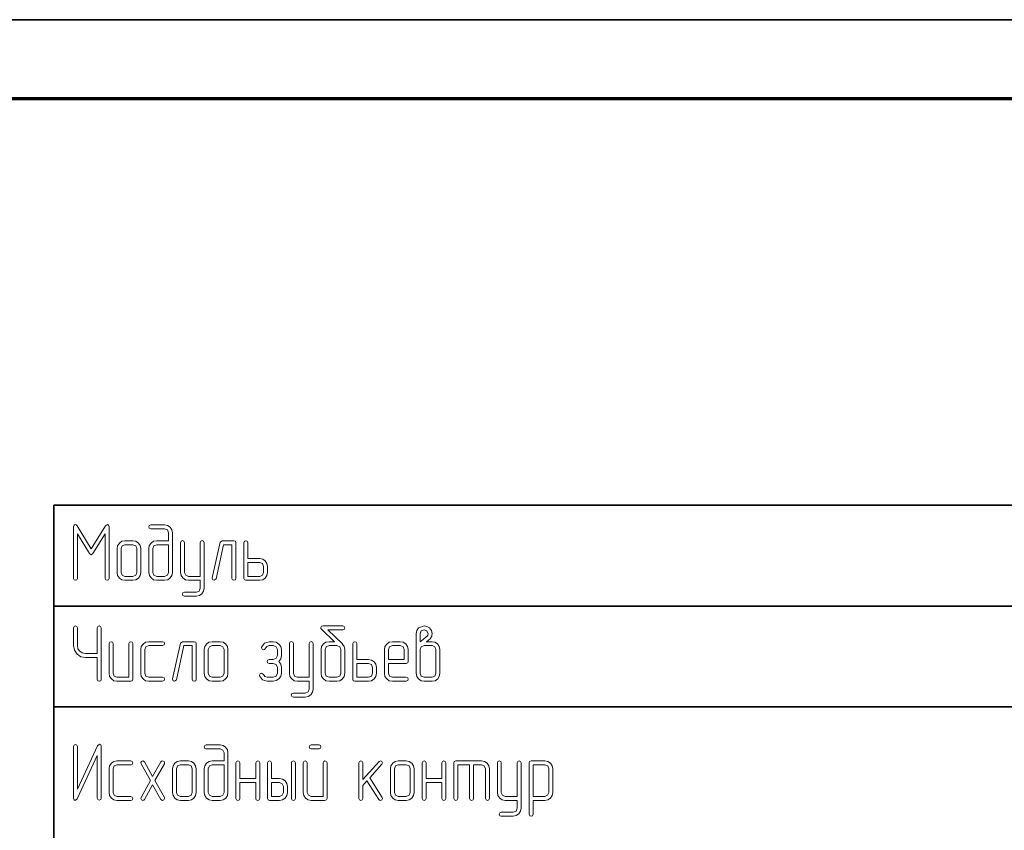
# Model space of a CAD drawing. Extents: x 0 to 420, y 0 to 297.
# Tile 17 of 18: x 296 to 359, y 246 to 297. Entities that reach past the tile are written whole.
import ezdxf

# ---------------------------------------------------------------- set-up
doc = ezdxf.new("R2010")
doc.units = 0

msp = doc.modelspace()

# ---------------------------------------------------------------- linework, layer by layer
at = {"color": 7, "lineweight": 35}
for p, q in [((0, 297), (420, 297)), ((298.621, 266.381), (408.669, 266.381)), ((298.621, 266.381), (298.621, 198.725)), ((298.621, 260.014), (408.669, 260.014)), ((298.621, 253.646), (408.669, 253.646))]:
    msp.add_line(p, q, dxfattribs=at)
at = {"color": 7, "lineweight": 70}
msp.add_line((415, 292), (20, 292), dxfattribs=at)
at = {"color": 7, "lineweight": 13}
for points in [[(302.118, 261.757), (302.118, 265.006), (302.088, 265.114), (302.006, 265.155), (301.888, 265.073), (300.993, 263.625), (300.102, 265.073), (300.046, 265.134), (299.985, 265.155), (299.903, 265.114), (299.872, 265.006), (299.872, 261.757), (299.908, 261.665), (299.995, 261.634), (300.087, 261.665), (300.123, 261.757), (300.123, 264.561), (300.885, 263.318), (300.993, 263.241), (301.1, 263.318), (301.868, 264.566), (301.868, 261.757), (301.909, 261.665), (301.996, 261.634), (302.083, 261.665)], [(305.869, 264.131), (305.122, 264.131), (304.923, 264.095), (304.764, 263.988), (304.651, 263.824), (304.621, 263.635), (304.621, 262.136), (304.656, 261.941), (304.769, 261.783), (304.928, 261.67), (305.122, 261.634), (305.618, 261.634), (305.813, 261.67), (305.977, 261.783), (306.079, 261.941), (306.12, 262.136), (306.12, 264.633), (306.079, 264.822), (305.971, 264.986), (305.808, 265.093), (305.618, 265.134), (304.743, 265.134), (304.651, 265.093), (304.621, 265.006), (304.651, 264.919), (304.743, 264.884), (305.618, 264.884), (305.798, 264.812), (305.869, 264.633)], [(304.119, 262.136), (304.119, 263.635), (304.078, 263.824), (303.971, 263.988), (303.807, 264.095), (303.618, 264.131), (303.116, 264.131), (302.917, 264.095), (302.763, 263.983), (302.651, 263.819), (302.62, 263.635), (302.62, 262.136), (302.651, 261.936), (302.763, 261.778), (302.922, 261.665), (303.116, 261.634), (303.618, 261.634), (303.807, 261.665), (303.971, 261.778), (304.078, 261.936)], [(307.87, 261.634), (307.87, 261.138), (307.798, 260.959), (307.624, 260.887), (306.872, 260.887), (306.775, 260.851), (306.744, 260.764), (306.78, 260.672), (306.872, 260.636), (307.624, 260.636), (307.814, 260.677), (307.977, 260.785), (308.08, 260.949), (308.121, 261.138), (308.121, 264.009), (308.08, 264.101), (307.993, 264.136), (307.911, 264.101), (307.87, 264.009), (307.87, 261.885), (307.123, 261.885), (306.949, 261.957), (306.872, 262.136), (306.872, 264.009), (306.831, 264.101), (306.744, 264.136), (306.657, 264.101), (306.621, 264.009), (306.621, 262.136), (306.657, 261.941), (306.77, 261.783), (306.928, 261.67), (307.123, 261.634)], [(310.121, 261.757), (310.121, 264.009), (310.086, 264.101), (309.993, 264.131), (309.246, 264.131), (309.124, 264.034), (308.622, 261.788), (308.622, 261.757), (308.658, 261.67), (308.75, 261.634), (308.868, 261.731), (309.344, 263.881), (309.871, 263.881), (309.871, 261.757), (309.906, 261.665), (309.993, 261.634), (310.086, 261.665)], [(310.874, 263.011), (310.874, 264.009), (310.833, 264.101), (310.746, 264.131), (310.659, 264.095), (310.623, 264.009), (310.623, 261.757), (310.654, 261.665), (310.746, 261.634), (311.621, 261.634), (311.81, 261.665), (311.974, 261.778), (312.081, 261.936), (312.122, 262.136), (312.122, 262.509), (312.081, 262.704), (311.974, 262.862), (311.81, 262.97), (311.621, 263.011)], [(303.868, 262.136), (303.797, 261.957), (303.618, 261.885), (303.116, 261.885), (302.942, 261.957), (302.871, 262.136), (302.871, 263.635), (302.942, 263.809), (303.116, 263.881), (303.618, 263.881), (303.797, 263.809), (303.868, 263.635)], [(305.869, 263.881), (305.869, 262.136), (305.798, 261.957), (305.618, 261.885), (305.122, 261.885), (304.943, 261.957), (304.871, 262.136), (304.871, 263.635), (304.943, 263.809), (305.122, 263.881)], [(310.874, 262.76), (311.621, 262.76), (311.8, 262.688), (311.871, 262.509), (311.871, 262.136), (311.8, 261.957), (311.621, 261.885), (310.874, 261.885)], [(301.371, 256.766), (301.371, 255.389), (301.412, 255.297), (301.499, 255.267), (301.586, 255.297), (301.622, 255.389), (301.622, 258.639), (301.581, 258.731), (301.499, 258.767), (301.412, 258.731), (301.371, 258.639), (301.371, 257.017), (300.619, 257.017), (300.425, 257.052), (300.266, 257.165), (300.154, 257.318), (300.123, 257.513), (300.123, 258.639), (300.082, 258.731), (299.995, 258.767), (299.908, 258.731), (299.872, 258.639), (299.872, 257.513), (299.928, 257.226), (300.092, 256.986), (300.333, 256.817), (300.619, 256.766)], [(316.845, 257.62), (315.924, 258.516), (316.865, 258.516), (316.963, 258.557), (316.993, 258.639), (316.958, 258.726), (316.865, 258.767), (315.617, 258.767), (315.515, 258.736), (315.474, 258.659), (315.489, 258.603), (315.53, 258.552), (316.333, 257.764), (315.996, 257.764), (315.796, 257.728), (315.637, 257.62), (315.525, 257.457), (315.494, 257.267), (315.494, 255.768), (315.53, 255.574), (315.643, 255.415), (315.801, 255.302), (315.996, 255.267), (316.492, 255.267), (316.686, 255.302), (316.85, 255.415), (316.952, 255.574), (316.993, 255.768), (316.993, 257.267), (316.958, 257.452), (316.85, 257.61), (316.845, 257.615)], [(322.151, 257.764), (322.269, 257.856), (322.382, 257.953), (322.474, 258.117), (322.489, 258.178), (322.494, 258.265), (322.453, 258.475), (322.336, 258.639), (322.177, 258.731), (321.993, 258.761), (321.65, 258.639), (321.532, 258.475), (321.496, 258.265), (321.496, 257.267), (321.496, 255.768), (321.532, 255.574), (321.645, 255.415), (321.803, 255.302), (321.998, 255.267), (322.494, 255.267), (322.689, 255.302), (322.852, 255.415), (322.955, 255.574), (322.996, 255.768), (322.996, 257.267), (322.955, 257.457), (322.847, 257.62), (322.683, 257.728), (322.494, 257.764)], [(321.747, 257.764), (321.747, 258.265), (321.819, 258.449), (321.993, 258.516), (322.172, 258.449), (322.243, 258.265), (322.223, 258.178), (322.182, 258.112), (322.151, 258.081), (321.936, 257.897)], [(303.618, 255.389), (303.618, 257.641), (303.577, 257.733), (303.49, 257.764), (303.408, 257.728), (303.367, 257.641), (303.367, 255.517), (302.615, 255.517), (302.441, 255.589), (302.369, 255.768), (302.369, 257.641), (302.328, 257.733), (302.241, 257.764), (302.154, 257.728), (302.118, 257.641), (302.118, 255.768), (302.149, 255.568), (302.262, 255.41), (302.42, 255.297), (302.615, 255.267), (303.49, 255.267), (303.582, 255.297)], [(305.49, 255.267), (305.588, 255.308), (305.618, 255.389), (305.583, 255.481), (305.49, 255.517), (304.615, 255.517), (304.442, 255.589), (304.37, 255.768), (304.37, 257.267), (304.442, 257.441), (304.615, 257.513), (305.49, 257.513), (305.588, 257.554), (305.618, 257.641), (305.583, 257.728), (305.49, 257.764), (304.615, 257.764), (304.416, 257.728), (304.262, 257.615), (304.15, 257.452), (304.119, 257.267), (304.119, 255.768), (304.15, 255.568), (304.262, 255.41), (304.421, 255.297), (304.615, 255.267)], [(307.619, 255.389), (307.619, 257.641), (307.583, 257.733), (307.491, 257.764), (306.744, 257.764), (306.621, 257.666), (306.12, 255.42), (306.12, 255.389), (306.156, 255.302), (306.248, 255.267), (306.365, 255.364), (306.841, 257.513), (307.368, 257.513), (307.368, 255.389), (307.404, 255.297), (307.491, 255.267), (307.583, 255.297)], [(309.62, 255.768), (309.62, 257.267), (309.579, 257.457), (309.471, 257.62), (309.308, 257.728), (309.118, 257.764), (308.617, 257.764), (308.417, 257.728), (308.264, 257.615), (308.151, 257.452), (308.121, 257.267), (308.121, 255.768), (308.151, 255.568), (308.264, 255.41), (308.423, 255.297), (308.617, 255.267), (309.118, 255.267), (309.308, 255.297), (309.471, 255.41), (309.579, 255.568)], [(309.369, 255.768), (309.298, 255.589), (309.118, 255.517), (308.617, 255.517), (308.443, 255.589), (308.371, 255.768), (308.371, 257.267), (308.443, 257.441), (308.617, 257.513), (309.118, 257.513), (309.298, 257.441), (309.369, 257.267)], [(312.823, 256.515), (312.951, 256.679), (312.992, 256.889), (312.992, 257.267), (312.951, 257.452), (312.833, 257.615), (312.664, 257.728), (312.465, 257.764), (312.219, 257.764), (311.928, 257.672), (311.743, 257.421), (311.738, 257.38), (311.774, 257.293), (311.866, 257.257), (311.933, 257.278), (311.979, 257.344), (312.071, 257.467), (312.219, 257.513), (312.465, 257.513), (312.659, 257.441), (312.746, 257.267), (312.746, 256.889), (312.659, 256.715), (312.465, 256.643), (312.219, 256.643), (312.122, 256.597), (312.091, 256.515), (312.122, 256.428), (312.219, 256.392), (312.465, 256.392), (312.659, 256.316), (312.746, 256.142), (312.746, 255.768), (312.659, 255.589), (312.465, 255.517), (312.091, 255.517), (311.943, 255.563), (311.851, 255.691), (311.738, 255.778), (311.646, 255.742), (311.61, 255.655), (311.615, 255.609), (311.8, 255.359), (312.091, 255.267), (312.465, 255.267), (312.67, 255.308), (312.838, 255.415), (312.951, 255.574), (312.992, 255.768), (312.992, 256.142), (312.946, 256.346)], [(314.742, 255.267), (314.742, 254.77), (314.67, 254.591), (314.496, 254.52), (313.744, 254.52), (313.647, 254.484), (313.616, 254.397), (313.652, 254.305), (313.744, 254.269), (314.496, 254.269), (314.686, 254.31), (314.849, 254.417), (314.952, 254.581), (314.993, 254.77), (314.993, 257.641), (314.952, 257.733), (314.865, 257.769), (314.783, 257.733), (314.742, 257.641), (314.742, 255.517), (313.995, 255.517), (313.821, 255.589), (313.744, 255.768), (313.744, 257.641), (313.703, 257.733), (313.616, 257.769), (313.529, 257.733), (313.493, 257.641), (313.493, 255.768), (313.529, 255.574), (313.642, 255.415), (313.8, 255.302), (313.995, 255.267)], [(316.743, 255.768), (316.671, 255.589), (316.492, 255.517), (315.996, 255.517), (315.817, 255.589), (315.745, 255.768), (315.745, 257.267), (315.817, 257.441), (315.996, 257.513), (316.492, 257.513), (316.671, 257.441), (316.743, 257.267)], [(317.746, 256.643), (317.746, 257.641), (317.705, 257.733), (317.618, 257.764), (317.531, 257.728), (317.495, 257.641), (317.495, 255.389), (317.526, 255.297), (317.618, 255.267), (318.493, 255.267), (318.682, 255.297), (318.846, 255.41), (318.953, 255.568), (318.994, 255.768), (318.994, 256.142), (318.953, 256.336), (318.846, 256.495), (318.682, 256.602), (318.493, 256.643)], [(319.746, 256.392), (320.867, 256.392), (320.959, 256.423), (320.995, 256.515), (320.995, 257.267), (320.954, 257.457), (320.846, 257.62), (320.683, 257.728), (320.493, 257.764), (319.992, 257.764), (319.792, 257.728), (319.639, 257.615), (319.526, 257.452), (319.496, 257.267), (319.496, 255.768), (319.526, 255.568), (319.639, 255.41), (319.798, 255.297), (319.992, 255.267), (320.867, 255.267), (320.964, 255.308), (320.995, 255.389), (320.959, 255.481), (320.867, 255.517), (319.992, 255.517), (319.818, 255.589), (319.746, 255.768)], [(319.746, 256.643), (319.746, 257.267), (319.818, 257.441), (319.992, 257.513), (320.493, 257.513), (320.673, 257.441), (320.744, 257.267), (320.744, 256.643)], [(322.745, 255.768), (322.673, 255.589), (322.494, 255.517), (321.998, 255.517), (321.819, 255.589), (321.747, 255.768), (321.747, 257.267), (321.819, 257.441), (321.998, 257.513), (322.494, 257.513), (322.673, 257.441), (322.745, 257.267)], [(317.746, 256.392), (318.493, 256.392), (318.672, 256.321), (318.743, 256.142), (318.743, 255.768), (318.672, 255.589), (318.493, 255.517), (317.746, 255.517)], [(301.622, 247.897), (301.622, 251.146), (301.586, 251.249), (301.509, 251.29), (301.387, 251.197), (300.123, 248.465), (300.123, 251.146), (300.082, 251.238), (299.995, 251.269), (299.908, 251.238), (299.872, 251.146), (299.872, 247.897), (299.903, 247.795), (299.985, 247.754), (300.107, 247.846), (301.371, 250.578), (301.371, 247.897), (301.412, 247.805), (301.499, 247.774), (301.586, 247.805)], [(309.369, 250.246), (308.622, 250.246), (308.423, 250.21), (308.264, 250.102), (308.151, 249.939), (308.121, 249.749), (308.121, 248.25), (308.156, 248.056), (308.269, 247.897), (308.428, 247.784), (308.622, 247.749), (309.118, 247.749), (309.313, 247.784), (309.477, 247.897), (309.579, 248.056), (309.62, 248.25), (309.62, 250.747), (309.579, 250.937), (309.471, 251.1), (309.308, 251.208), (309.118, 251.249), (308.243, 251.249), (308.151, 251.208), (308.121, 251.121), (308.151, 251.034), (308.243, 250.998), (309.118, 250.998), (309.298, 250.926), (309.369, 250.747)], [(315.366, 250.998), (315.458, 251.039), (315.489, 251.121), (315.453, 251.208), (315.366, 251.249), (314.87, 251.249), (314.778, 251.208), (314.747, 251.121), (314.778, 251.034), (314.87, 250.998)], [(303.49, 247.749), (303.587, 247.79), (303.618, 247.871), (303.582, 247.964), (303.49, 247.999), (302.615, 247.999), (302.441, 248.071), (302.369, 248.25), (302.369, 249.749), (302.441, 249.923), (302.615, 249.995), (303.49, 249.995), (303.587, 250.036), (303.618, 250.123), (303.582, 250.21), (303.49, 250.246), (302.615, 250.246), (302.415, 250.21), (302.262, 250.097), (302.149, 249.934), (302.118, 249.749), (302.118, 248.25), (302.149, 248.051), (302.262, 247.892), (302.42, 247.779), (302.615, 247.749)], [(305.009, 249.002), (305.603, 250.062), (305.618, 250.123), (305.583, 250.21), (305.49, 250.246), (305.429, 250.23), (305.383, 250.184), (304.866, 249.253), (304.355, 250.189), (304.247, 250.251), (304.155, 250.215), (304.114, 250.133), (304.134, 250.067), (304.723, 248.997), (304.134, 247.933), (304.114, 247.871), (304.155, 247.784), (304.247, 247.749), (304.308, 247.764), (304.355, 247.815), (304.866, 248.741), (305.383, 247.815), (305.485, 247.749), (305.577, 247.784), (305.618, 247.866), (305.603, 247.933)], [(307.619, 248.25), (307.619, 249.749), (307.578, 249.939), (307.471, 250.102), (307.307, 250.21), (307.118, 250.246), (306.616, 250.246), (306.417, 250.21), (306.263, 250.097), (306.151, 249.934), (306.12, 249.749), (306.12, 248.25), (306.151, 248.051), (306.263, 247.892), (306.422, 247.779), (306.616, 247.749), (307.118, 247.749), (307.307, 247.779), (307.471, 247.892), (307.578, 248.051)], [(307.368, 248.25), (307.297, 248.071), (307.118, 247.999), (306.616, 247.999), (306.442, 248.071), (306.371, 248.25), (306.371, 249.749), (306.442, 249.923), (306.616, 249.995), (307.118, 249.995), (307.297, 249.923), (307.368, 249.749)], [(309.369, 249.995), (309.369, 248.25), (309.298, 248.071), (309.118, 247.999), (308.622, 247.999), (308.443, 248.071), (308.371, 248.25), (308.371, 249.749), (308.443, 249.923), (308.622, 249.995)], [(311.37, 249.125), (310.372, 249.125), (310.372, 250.123), (310.331, 250.215), (310.244, 250.246), (310.157, 250.21), (310.121, 250.123), (310.121, 247.871), (310.157, 247.779), (310.244, 247.749), (310.336, 247.779), (310.372, 247.871), (310.372, 248.874), (311.37, 248.874), (311.37, 247.871), (311.406, 247.779), (311.493, 247.749), (311.585, 247.779), (311.621, 247.871), (311.621, 250.123), (311.58, 250.215), (311.493, 250.246), (311.411, 250.21), (311.37, 250.123)], [(312.373, 249.125), (312.373, 250.123), (312.332, 250.215), (312.245, 250.246), (312.158, 250.21), (312.122, 250.123), (312.122, 247.871), (312.153, 247.779), (312.245, 247.749), (312.869, 247.749), (313.064, 247.779), (313.227, 247.892), (313.335, 248.051), (313.371, 248.25), (313.371, 248.624), (313.33, 248.818), (313.222, 248.977), (313.058, 249.084), (312.869, 249.125)], [(313.872, 247.871), (313.872, 250.123), (313.831, 250.215), (313.744, 250.246), (313.657, 250.21), (313.621, 250.123), (313.621, 247.871), (313.657, 247.779), (313.744, 247.749), (313.836, 247.779)], [(315.868, 247.871), (315.868, 250.123), (315.827, 250.215), (315.74, 250.246), (315.658, 250.21), (315.617, 250.123), (315.617, 247.999), (314.87, 247.999), (314.691, 248.071), (314.619, 248.25), (314.619, 250.123), (314.578, 250.215), (314.491, 250.246), (314.404, 250.21), (314.368, 250.123), (314.368, 248.25), (314.404, 248.056), (314.517, 247.897), (314.675, 247.784), (314.87, 247.749), (315.74, 247.749), (315.832, 247.779)], [(318.564, 249.181), (319.337, 250.026), (319.373, 250.113), (319.332, 250.2), (319.245, 250.241), (319.153, 250.2), (318.119, 249.059), (318.119, 250.123), (318.078, 250.215), (317.996, 250.246), (317.909, 250.21), (317.868, 250.123), (317.868, 247.871), (317.909, 247.779), (317.996, 247.749), (318.083, 247.779), (318.119, 247.871), (318.119, 248.685), (318.39, 248.987), (319.137, 247.805), (319.183, 247.759), (319.24, 247.749), (319.327, 247.784), (319.368, 247.871), (319.347, 247.943)], [(321.368, 248.25), (321.368, 249.749), (321.327, 249.939), (321.22, 250.102), (321.056, 250.21), (320.867, 250.246), (320.365, 250.246), (320.166, 250.21), (320.012, 250.097), (319.9, 249.934), (319.869, 249.749), (319.869, 248.25), (319.9, 248.051), (320.012, 247.892), (320.171, 247.779), (320.365, 247.749), (320.867, 247.749), (321.056, 247.779), (321.22, 247.892), (321.327, 248.051)], [(321.118, 248.25), (321.046, 248.071), (320.867, 247.999), (320.365, 247.999), (320.192, 248.071), (320.12, 248.25), (320.12, 249.749), (320.192, 249.923), (320.365, 249.995), (320.867, 249.995), (321.046, 249.923), (321.118, 249.749)], [(323.118, 249.125), (322.121, 249.125), (322.121, 250.123), (322.08, 250.215), (321.993, 250.246), (321.906, 250.21), (321.87, 250.123), (321.87, 247.871), (321.906, 247.779), (321.993, 247.749), (322.085, 247.779), (322.121, 247.871), (322.121, 248.874), (323.118, 248.874), (323.118, 247.871), (323.154, 247.779), (323.241, 247.749), (323.333, 247.779), (323.369, 247.871), (323.369, 250.123), (323.328, 250.215), (323.241, 250.246), (323.159, 250.21), (323.118, 250.123)], [(324.868, 249.995), (324.868, 247.871), (324.904, 247.779), (324.996, 247.749), (325.083, 247.779), (325.119, 247.871), (325.119, 249.995), (325.621, 249.995), (325.795, 249.923), (325.866, 249.749), (325.866, 247.871), (325.907, 247.779), (325.994, 247.749), (326.081, 247.779), (326.117, 247.871), (326.117, 249.749), (326.081, 249.939), (325.974, 250.102), (325.81, 250.21), (325.621, 250.246), (323.993, 250.246), (323.901, 250.215), (323.871, 250.123), (323.871, 247.871), (323.906, 247.779), (323.993, 247.749), (324.086, 247.779), (324.121, 247.871), (324.121, 249.995)], [(327.867, 247.749), (327.867, 247.252), (327.795, 247.073), (327.621, 247.002), (326.869, 247.002), (326.772, 246.966), (326.741, 246.879), (326.777, 246.787), (326.869, 246.751), (327.621, 246.751), (327.811, 246.792), (327.974, 246.899), (328.077, 247.063), (328.118, 247.252), (328.118, 250.123), (328.077, 250.215), (327.99, 250.251), (327.908, 250.215), (327.867, 250.123), (327.867, 247.999), (327.12, 247.999), (326.946, 248.071), (326.869, 248.25), (326.869, 250.123), (326.828, 250.215), (326.741, 250.251), (326.654, 250.215), (326.618, 250.123), (326.618, 248.25), (326.654, 248.056), (326.767, 247.897), (326.925, 247.784), (327.12, 247.749)], [(328.87, 247.749), (329.622, 247.749), (329.811, 247.779), (329.975, 247.892), (330.077, 248.056), (330.118, 248.25), (330.118, 249.749), (330.077, 249.939), (329.97, 250.102), (329.806, 250.21), (329.622, 250.246), (328.742, 250.246), (328.65, 250.215), (328.619, 250.123), (328.619, 246.874), (328.66, 246.782), (328.742, 246.751), (328.829, 246.782), (328.87, 246.874)], [(328.87, 247.994), (328.87, 249.995), (329.622, 249.995), (329.796, 249.923), (329.868, 249.749), (329.868, 248.25), (329.791, 248.071), (329.622, 247.994)], [(312.373, 248.874), (312.869, 248.874), (313.048, 248.803), (313.12, 248.624), (313.12, 248.25), (313.048, 248.071), (312.869, 247.999), (312.373, 247.999)]]:
    msp.add_lwpolyline(points, close=True, dxfattribs=at)

doc.saveas('drawing.dxf')
